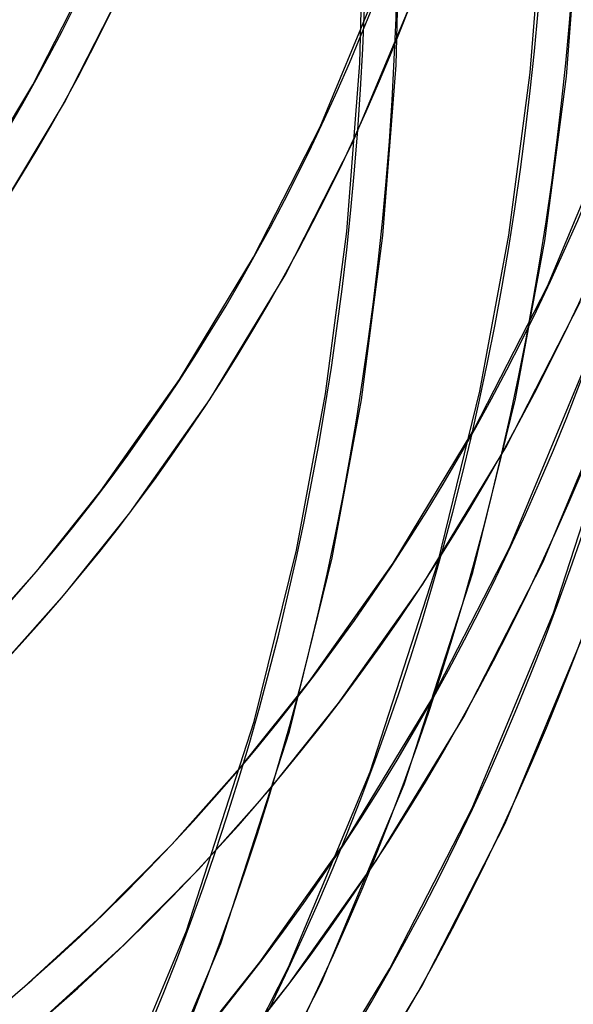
# Model space of a CAD drawing. Header units: millimetres. Extents: x -163 to 160, y -206 to 203.
# Tile 72 of 97: x 114 to 134, y -69 to -34. Entities that reach past the tile are written whole.
import ezdxf

# ---------------------------------------------------------------- set-up
doc = ezdxf.new("R2010")
doc.units = ezdxf.units.MM
doc.layers.add('MAIN-2', color=7, linetype='Continuous')

msp = doc.modelspace()

# ---------------------------------------------------------------- linework, layer by layer
at = {"layer": 'MAIN-2'}
for p, q in [((126.117, -35.869), (126.272, -29.795)), ((127.385, -35.935), (127.542, -29.795)), ((132.06, -36.2), (132.517, -30.327)), ((133.323, -36.331), (133.785, -30.392)), ((114.704, -36.63), (116.792, -32.536)), ((124.726, -38.091), (127.129, -32.322)), ((125.876, -38.628), (128.321, -32.761)), ((115.815, -37.246), (117.943, -33.073)), ((125.66, -41.742), (126.117, -35.869)), ((126.923, -41.874), (127.385, -35.935)), ((131.318, -41.865), (132.06, -36.2)), ((132.572, -42.063), (133.323, -36.331)), ((112.393, -40.47), (114.704, -36.63)), ((113.457, -41.163), (115.815, -37.246)), ((132.659, -43.645), (135.258, -37.412)), ((122.402, -42.641), (124.726, -38.091)), ((123.511, -43.259), (125.876, -38.628)), ((124.918, -47.407), (125.66, -41.742)), ((126.172, -47.606), (126.923, -41.874)), ((130.306, -47.313), (131.318, -41.865)), ((131.548, -47.578), (132.572, -42.063)), ((119.825, -46.904), (122.402, -42.641)), ((120.887, -47.6), (123.511, -43.259)), ((130.107, -48.637), (132.659, -43.645)), ((131.208, -49.271), (133.81, -44.183)), ((131.345, -52.749), (134.062, -46.234)), ((132.495, -53.286), (135.255, -46.669)), ((117.084, -50.788), (119.825, -46.904)), ((128.834, -53.291), (130.306, -47.313)), ((118.095, -51.556), (120.887, -47.6)), ((123.906, -52.855), (124.918, -47.407)), ((125.148, -53.121), (126.172, -47.606)), ((130.057, -53.633), (131.548, -47.578)), ((132.871, -55.043), (135.235, -47.743)), ((127.275, -53.31), (130.107, -48.637)), ((128.318, -54.036), (131.208, -49.271)), ((114.928, -53.479), (117.084, -50.788)), ((115.898, -54.298), (118.095, -51.556)), ((122.434, -58.833), (123.906, -52.855)), ((128.63, -58.053), (131.345, -52.749)), ((123.657, -59.175), (125.148, -53.121)), ((112.655, -56.032), (114.928, -53.479)), ((124.365, -57.427), (127.275, -53.31)), ((126.47, -60.588), (128.834, -53.291)), ((129.744, -58.662), (132.495, -53.286)), ((127.661, -61.029), (130.057, -53.633)), ((125.376, -58.195), (128.318, -54.036)), ((113.582, -56.901), (115.898, -54.298)), ((130.03, -61.852), (132.871, -55.043)), ((131.181, -62.389), (134.063, -55.481)), ((122.025, -60.347), (124.365, -57.427)), ((122.995, -61.167), (125.376, -58.195)), ((125.613, -63.016), (128.63, -58.053)), ((126.687, -63.695), (129.744, -58.662)), ((120.07, -66.131), (122.434, -58.833)), ((121.261, -66.571), (123.657, -59.175)), ((119.558, -63.119), (122.025, -60.347)), ((123.63, -67.394), (126.47, -60.588)), ((124.781, -67.932), (127.661, -61.029)), ((120.485, -63.987), (122.995, -61.167)), ((127.166, -67.445), (130.03, -61.852)), ((128.278, -68.059), (131.181, -62.389)), ((116.968, -65.741), (119.558, -63.119)), ((122.632, -67.225), (125.613, -63.016)), ((123.644, -67.993), (126.687, -63.695)), ((117.848, -66.657), (120.485, -63.987)), ((114.249, -68.223), (116.968, -65.741)), ((117.23, -72.937), (120.07, -66.131)), ((118.381, -73.474), (121.261, -66.571)), ((115.08, -69.183), (117.848, -66.657)), ((120.174, -70.293), (122.632, -67.225)), ((120.763, -72.992), (123.63, -67.394)), ((123.981, -72.676), (127.166, -67.445)), ((121.144, -71.112), (123.644, -67.993)), ((121.872, -73.612), (124.781, -67.932)), ((125.049, -73.364), (128.278, -68.059))]:
    msp.add_line(p, q, dxfattribs=at)
for centre, major_axis, start_param, end_param in [((31.524, 27.3), (63.27, -73.058), -0.032242, 0.713724), ((31.524, 27.3), (-64.102, 74.018), 3.108839, 3.855317), ((31.524, 27.3), (69.755, -80.546), -0.035909, 0.713724), ((31.524, 27.3), (-70.587, 81.507), 3.105262, 3.855317), ((31.524, 27.3), (76.24, -88.035), -0.038953, 0.713724), ((31.524, 27.3), (-77.072, 88.995), 3.102287, 3.855317), ((31.524, 27.3), (82.725, -95.523), -0.041518, 0.713724), ((31.524, 27.3), (-83.557, 96.483), 3.098553, 3.855317), ((25.124, 21.758), (86.882, -100.323), -0.044642, 0.713724), ((25.124, 21.758), (-87.714, 101.283), 3.097185, 3.855317), ((18.724, 16.215), (91.039, -105.123), -0.045865, 0.713724), ((18.724, 16.215), (-91.871, 106.083), 3.09562, 3.855317), ((12.324, 10.673), (91.039, -105.123), -0.046325, 0.713724), ((12.324, 10.673), (-91.871, 106.083), 3.09562, 3.855317), ((5.924, 5.13), (91.039, -105.123), -0.046325, 0.713724), ((5.924, 5.13), (-91.871, 106.083), 3.09562, 3.855317)]:
    msp.add_ellipse(centre, major_axis=major_axis, ratio=0.75, start_param=start_param, end_param=end_param, dxfattribs=at)

doc.saveas('drawing.dxf')
